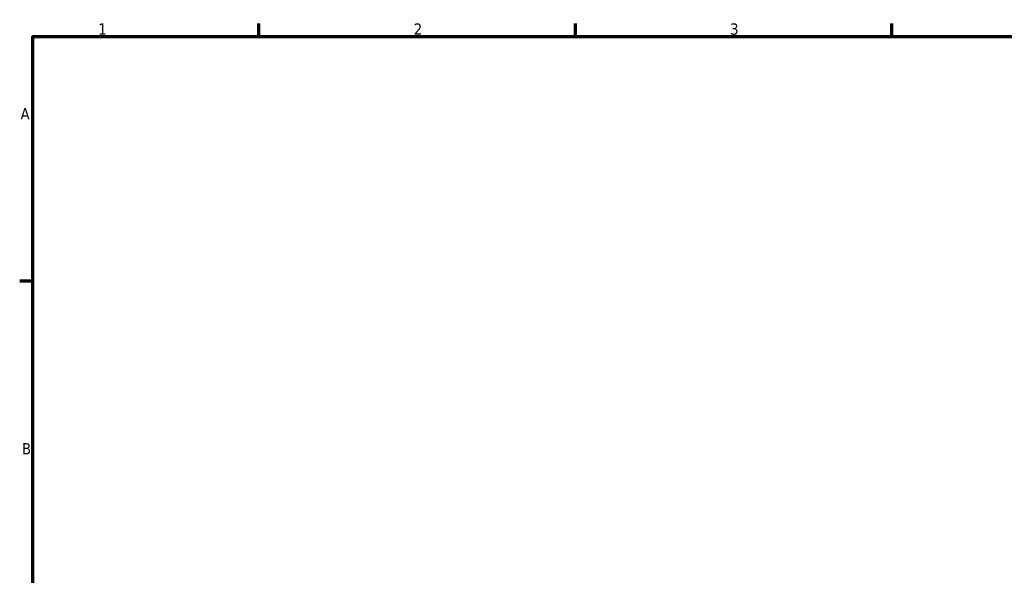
# Model space of a CAD drawing. Header units: millimetres. Extents: x 0 to 922, y 0 to 907.
# Tile 4 of 12: x 17 to 235, y 455 to 578. Entities that reach past the tile are written whole.
import ezdxf

# ---------------------------------------------------------------- set-up
doc = ezdxf.new("R2010")
doc.units = ezdxf.units.MM
doc.layers.add('Border (ISO)', color=7, linetype='Continuous', lineweight=70)
doc.styles.add('Note Text (ISO)', font='tahoma.ttf')

# ---------------------------------------------------------------- blocks, each defined once
blk = doc.blocks.new('Borders Default Border')
at = {"layer": 'Border (ISO)'}
for p, q in [((70.08, 574), (70.08, 576.9)), ((140.17, 574), (140.17, 576.9)), ((210.25, 574), (210.25, 576.9)), ((20, 519.75), (17.1, 519.75))]:
    blk.add_line(p, q, dxfattribs=at)
at = {"layer": 'Border (ISO)', "flags": 128}
blk.add_lwpolyline([(20, 20), (20, 574), (821, 574), (821, 20), (20, 20)], dxfattribs=at)
at = {"layer": 'Border (ISO)', "color": 232, "true_color": 0xca0064, "char_height": 2.5, "attachment_point": 7, "style": 'Note Text (ISO)'}
for s, insert in [('1', (34.48, 574.4)), ('2', (104.37, 574.4)), ('3', (174.43, 574.35)), ('A', (17.29, 555.62)), ('B', (17.59, 481.38))]:
    blk.add_mtext(s, dxfattribs=dict(at, insert=insert))

msp = doc.modelspace()

# ---------------------------------------------------------------- block references
msp.add_blockref('Borders Default Border', (0, 0))

doc.saveas('drawing.dxf')
